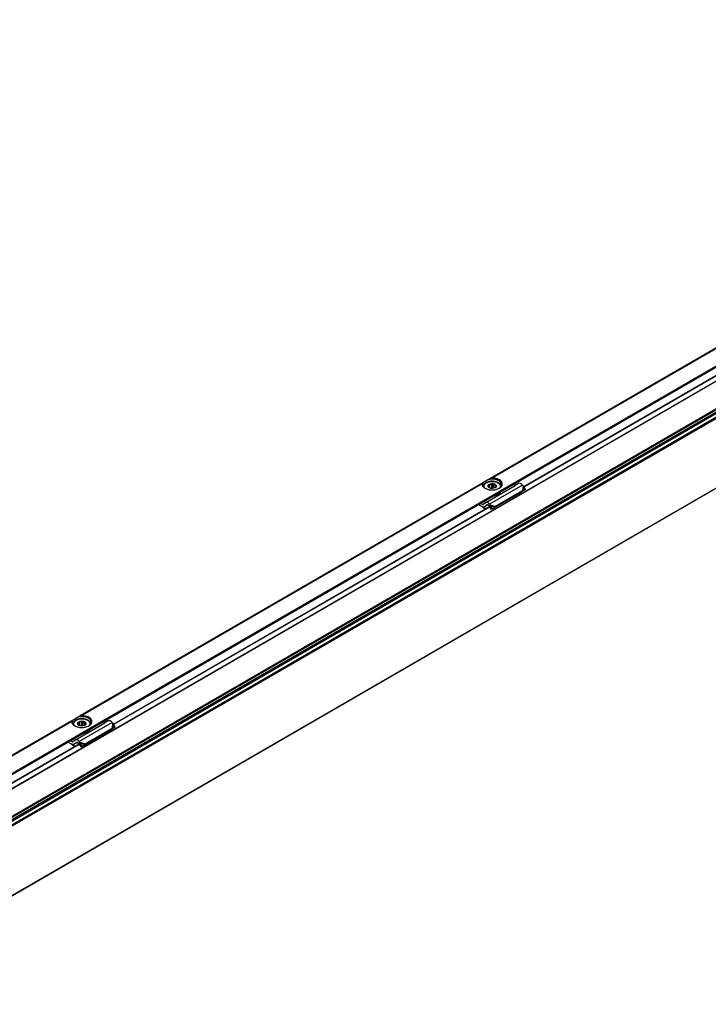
# Model space of a CAD drawing. Header units: millimetres. Extents: x -418 to 2750, y -1084 to 1393.
# Tile 45 of 74: x 1704 to 1942, y -501 to -161. Entities that reach past the tile are written whole.
import ezdxf

# ---------------------------------------------------------------- set-up
doc = ezdxf.new("R2010")
doc.units = ezdxf.units.MM

# ---------------------------------------------------------------- blocks, each defined once
blk = doc.blocks.new('SOPORTE_SV2__33', base_point=(642.98, -1059.21))
at = {"color": 3, "linetype": 'Continuous'}
for p, q in [((2005.19, -239.37), (1866.58, -319.6)), ((1866.87, -319.49), (2005.09, -239.5)), ((1870.16, -323.71), (2011.58, -241.86)), ((1863.77, -321.23), (1725.16, -401.45)), ((1725.45, -401.35), (1863.67, -321.35)), ((1877.58, -321.85), (1866.27, -328.4)), ((1877.78, -322.11), (1877.64, -323.78)), ((1878.05, -322.34), (1877.92, -323.75)), ((1728.74, -405.57), (1870.16, -323.71)), ((1863.78, -328.51), (1864.92, -327.86)), ((1866.47, -328.66), (1868.33, -329.17)), ((1866.58, -328.98), (1868.14, -329.41)), ((1722.34, -403.08), (1583.73, -483.3)), ((1584.03, -483.2), (1722.25, -403.2)), ((1736.16, -403.7), (1724.85, -410.25)), ((1587.31, -487.42), (1728.74, -405.57)), ((1736.36, -403.96), (1736.22, -405.63)), ((1736.62, -404.19), (1736.5, -405.6)), ((1722.36, -410.37), (1723.5, -409.71)), ((1725.05, -410.51), (1726.9, -411.02)), ((1725.16, -410.83), (1726.72, -411.26))]:
    blk.add_line(p, q, dxfattribs=at)
at = {"color": 7, "linetype": 'Continuous'}
for p, q in [((1726.62, -407.17), (2007.24, -244.75)), ((1864.15, -321), (1863.77, -321.23)), ((1865.92, -319.98), (1864.15, -321)), ((1864.97, -327.83), (1875.1, -321.97)), ((1865.87, -322.44), (1865.86, -322.33)), ((1866.58, -319.6), (1865.92, -319.98)), ((1865.97, -322.65), (1865.97, -322.03)), ((1866.02, -322.69), (1866.02, -321.7)), ((1866.02, -321.7), (1866.35, -321.74)), ((1866.35, -322.91), (1866.35, -321.74)), ((1867.02, -321.58), (1867.35, -321.38)), ((1867.02, -323.04), (1867.02, -321.58)), ((1867.35, -323.04), (1867.35, -321.38)), ((1867.35, -321.38), (1867.64, -321.63)), ((1867.64, -323), (1867.64, -321.63)), ((1868.21, -321.88), (1868.49, -321.9)), ((1868.21, -322.78), (1868.21, -321.88)), ((1868.44, -322.43), (1868.44, -322.22)), ((1868.44, -322.22), (1868.46, -322.33)), ((1875.1, -321.97), (1874.43, -321.63)), ((1876.28, -321.28), (1875.1, -321.97)), ((1877.78, -322.11), (1877.58, -321.85)), ((1878.05, -322.34), (1877.78, -322.11)), ((1878.66, -323.36), (1878.05, -322.34)), ((1864.16, -322.37), (1864.16, -322.44)), ((1865.82, -322.53), (1865.87, -322.44)), ((1866.11, -322.77), (1865.82, -322.53)), ((1866.14, -322.8), (1866.11, -322.77)), ((1866.24, -322.86), (1866.14, -322.8)), ((1867.96, -329.65), (1877.27, -324.26)), ((1868.06, -325.37), (1868.06, -325.53)), ((1868.3, -322.72), (1868.18, -322.8)), ((1868.35, -322.63), (1868.3, -322.72)), ((1868.33, -329.17), (1877.64, -323.78)), ((1868.52, -325.26), (1868.52, -325.43)), ((1870.16, -322.37), (1870.15, -322.44)), ((1877.31, -324.22), (1877.27, -324.26)), ((1877.42, -324.07), (1877.31, -324.22)), ((1877.64, -323.78), (1877.42, -324.07)), ((1877.57, -323.99), (1877.52, -324.02)), ((1877.92, -323.75), (1877.57, -323.99)), ((1877.64, -323.78), (1877.92, -323.75)), ((1877.92, -323.75), (1878.66, -323.36)), ((1878.66, -323.36), (1878.07, -323.76)), ((1863.41, -329.14), (1862.36, -328.61)), ((1863.78, -328.51), (1863.11, -328.18)), ((1864.92, -327.86), (1864.03, -328.52)), ((1865.69, -328.7), (1864.56, -329.36)), ((1865.45, -328.7), (1864.56, -329.36)), ((1864.92, -327.86), (1864.97, -327.83)), ((1865.45, -328.7), (1865.47, -328.69)), ((1866.1, -329.14), (1865.9, -328.88)), ((1866.25, -328.95), (1866.1, -329.14)), ((1866.38, -329.13), (1866.24, -329.23)), ((1866.47, -328.66), (1866.25, -328.95)), ((1866.47, -328.66), (1866.27, -328.4)), ((1866.58, -328.98), (1866.38, -329.13)), ((1866.58, -328.98), (1866.47, -328.66)), ((1867.22, -329.98), (1866.58, -328.98)), ((1864.55, -329.98), (1864.5, -330.11)), ((1864.56, -329.36), (1864.51, -329.39)), ((1866.89, -330.23), (1866.24, -329.23)), ((1867.22, -329.98), (1866.89, -330.23)), ((1867.22, -329.98), (1868.14, -329.41)), ((1868.14, -329.41), (1867.81, -329.66)), ((1868.11, -329.46), (1867.96, -329.65)), ((1868.14, -329.41), (1868.11, -329.46)), ((1868.33, -329.17), (1868.14, -329.41)), ((1722.73, -402.85), (1722.34, -403.08)), ((1724.5, -401.83), (1722.73, -402.85)), ((1725.16, -401.45), (1724.5, -401.83)), ((1724.6, -403.55), (1724.93, -403.59)), ((1724.6, -404.55), (1724.6, -403.55)), ((1724.93, -404.76), (1724.93, -403.59)), ((1725.59, -403.43), (1725.93, -403.24)), ((1725.59, -404.89), (1725.59, -403.43)), ((1725.93, -403.24), (1726.22, -403.48)), ((1725.93, -404.89), (1725.93, -403.24)), ((1726.22, -404.85), (1726.22, -403.48)), ((1726.78, -403.73), (1727.07, -403.75)), ((1726.78, -404.63), (1726.78, -403.73)), ((1733.68, -403.82), (1733, -403.48)), ((1734.86, -403.13), (1733.68, -403.82)), ((1736.36, -403.96), (1736.16, -403.7)), ((1585.2, -489.02), (1726.62, -407.17)), ((1722.74, -404.22), (1722.74, -404.29)), ((1723.55, -409.68), (1733.68, -403.82)), ((1724.4, -404.38), (1724.45, -404.29)), ((1724.69, -404.62), (1724.4, -404.38)), ((1724.45, -404.29), (1724.44, -404.18)), ((1724.55, -404.5), (1724.55, -403.88)), ((1724.71, -404.65), (1724.69, -404.62)), ((1724.82, -404.71), (1724.71, -404.65)), ((1726.54, -411.51), (1735.85, -406.12)), ((1726.62, -407.17), (1726.64, -407.22)), ((1726.88, -404.57), (1726.69, -404.69)), ((1726.93, -404.48), (1726.88, -404.57)), ((1726.9, -411.02), (1736.22, -405.63)), ((1727.02, -404.07), (1727.04, -404.18)), ((1727.02, -404.28), (1727.02, -404.07)), ((1727.1, -407.11), (1727.1, -407.28)), ((1728.74, -404.22), (1728.73, -404.3)), ((1736, -405.92), (1735.85, -406.12)), ((1735.96, -405.97), (1736.65, -405.61)), ((1736.22, -405.63), (1736, -405.92)), ((1736.22, -405.63), (1736.5, -405.6)), ((1736.62, -404.19), (1736.36, -403.96)), ((1736.5, -405.6), (1737.24, -405.21)), ((1737.24, -405.21), (1736.62, -404.19)), ((1737.24, -405.21), (1736.65, -405.61)), ((1721.99, -411), (1720.93, -410.47)), ((1722.36, -410.37), (1721.69, -410.03)), ((1723.5, -409.71), (1722.61, -410.37)), ((1724.03, -410.55), (1723.14, -411.21)), ((1724.27, -410.56), (1723.14, -411.21)), ((1723.55, -409.68), (1723.5, -409.71)), ((1724.05, -410.54), (1724.03, -410.55)), ((1725.05, -410.51), (1724.83, -410.8)), ((1725.05, -410.51), (1724.85, -410.25)), ((1725.16, -410.83), (1725.05, -410.51)), ((1726.64, -407.22), (1726.64, -407.39)), ((1723.13, -411.83), (1723.08, -411.96)), ((1723.14, -411.21), (1723.09, -411.24)), ((1724.68, -410.99), (1724.48, -410.73)), ((1724.83, -410.8), (1724.68, -410.99)), ((1724.96, -410.98), (1724.82, -411.08)), ((1725.47, -412.08), (1724.82, -411.08)), ((1725.16, -410.83), (1724.96, -410.98)), ((1725.8, -411.83), (1725.16, -410.83)), ((1725.47, -412.08), (1726.39, -411.51)), ((1725.8, -411.83), (1725.47, -412.08)), ((1725.8, -411.83), (1726.72, -411.26)), ((1726.72, -411.26), (1726.39, -411.51)), ((1726.68, -411.31), (1726.54, -411.51)), ((1726.72, -411.26), (1726.68, -411.31)), ((1726.9, -411.02), (1726.72, -411.26))]:
    blk.add_line(p, q, dxfattribs=at)
for centre, radius, start, end in [((1866.36, -322.34), 0.504, 141.4388, 178.6694), ((1867.11, -323.46), 1.88, 92.8922, 113.7103), ((1867.95, -322.32), 0.504, 321.4388, 358.6694), ((1878, -324.75), 0.867, 123.5454, 142.3893), ((1857.04, -337.47), 10.48, 44.5866, 52.547), ((1856.55, -337.9), 11.26, 44.6858, 49.0416), ((1725.69, -405.31), 1.88, 92.8922, 113.7103), ((1724.94, -404.19), 0.504, 141.4388, 178.6694), ((1726.53, -404.17), 0.504, 321.4388, 358.6694), ((1715.61, -419.32), 10.48, 44.5866, 52.547), ((1715.13, -419.75), 11.26, 44.6858, 49.0416)]:
    blk.add_arc(centre, radius, start, end, dxfattribs=at)
for points, knots in [([(1863.77, -321.23), (1863.75, -321.23), (1863.73, -321.25), (1863.7, -321.28), (1863.68, -321.31), (1863.67, -321.33), (1863.67, -321.35)], [0, 0, 0, 0, 0.0466591, 0.0792523, 0.1159008, 0.1619096, 0.1619096, 0.1619096, 0.1619096]), ([(1863.67, -321.35), (1863.7, -321.66), (1863.78, -322.35), (1864.37, -322.74), (1864.69, -322.95)], [0, 0, 0, 0, 0.890353, 1.989812, 1.989812, 1.989812, 1.989812]), ([(1864.15, -321), (1864.08, -321.11), (1863.94, -321.33), (1863.92, -321.59), (1863.91, -321.72)], [0, 0, 0, 0, 0.3959861, 0.7662165, 0.7662165, 0.7662165, 0.7662165]), ([(1863.91, -321.72), (1863.95, -321.95), (1864.05, -322.46), (1864.47, -322.78), (1864.69, -322.95)], [0, 0, 0, 0, 0.687645, 1.506294, 1.506294, 1.506294, 1.506294]), ([(1870.16, -322.37), (1870.15, -322.29), (1870.14, -322.09), (1870.02, -321.78), (1869.8, -321.48), (1869.51, -321.22), (1869.1, -320.96), (1868.54, -320.73), (1867.85, -320.58), (1867.11, -320.53), (1866.41, -320.59), (1865.8, -320.73), (1865.28, -320.92), (1864.84, -321.18), (1864.5, -321.5), (1864.29, -321.8), (1864.17, -322.09), (1864.16, -322.29), (1864.16, -322.37)], [0, 0, 0, 0, 0.2446, 0.579496, 0.993709, 1.326785, 1.753626, 2.456686, 3.137139, 3.842154, 4.701984, 5.227469, 5.707493, 6.357204, 6.747912, 7.104646, 7.439542, 7.684142, 7.684142, 7.684142, 7.684142]), ([(1865.82, -322.53), (1865.76, -322.38), (1865.63, -322.07), (1865.87, -321.83), (1866, -321.7)], [0, 0, 0, 0, 0.4356856, 0.9330723, 0.9330723, 0.9330723, 0.9330723]), ([(1870.41, -321.72), (1870.31, -321.4), (1870.09, -320.66), (1868.88, -320.06), (1867.47, -319.75), (1866.44, -319.9), (1865.92, -319.98)], [0, 0, 0, 0, 0.965075, 2.221676, 3.738236, 5.304896, 5.304896, 5.304896, 5.304896]), ([(1865.97, -322.03), (1865.97, -322), (1865.98, -321.95), (1865.99, -321.87), (1866, -321.79), (1866.01, -321.73), (1866.02, -321.7)], [0, 0, 0, 0, 0.0765587, 0.1596244, 0.2416198, 0.3297372, 0.3297372, 0.3297372, 0.3297372]), ([(1866, -321.7), (1866.2, -321.59), (1866.62, -321.36), (1867.1, -321.38), (1867.35, -321.38)], [0, 0, 0, 0, 0.667155, 1.406092, 1.406092, 1.406092, 1.406092]), ([(1866.87, -319.49), (1866.84, -319.5), (1866.79, -319.5), (1866.72, -319.53), (1866.65, -319.56), (1866.6, -319.58), (1866.58, -319.6)], [0, 0, 0, 0, 0.08736, 0.1587097, 0.2353409, 0.3163109, 0.3163109, 0.3163109, 0.3163109]), ([(1869.62, -322.95), (1870.05, -322.64), (1870.85, -322.05), (1870.41, -320.38), (1868.81, -319.6), (1867.56, -319.53), (1866.87, -319.49)], [0, 0, 0, 0, 1.455255, 2.691301, 4.367062, 6.435058, 6.435058, 6.435058, 6.435058]), ([(1867.35, -321.38), (1867.49, -321.4), (1867.75, -321.42), (1868.08, -321.55), (1868.34, -321.7), (1868.45, -321.83), (1868.49, -321.9)], [0, 0, 0, 0, 0.403195, 0.789133, 1.060802, 1.29056, 1.29056, 1.29056, 1.29056]), ([(1867.64, -321.63), (1867.75, -321.66), (1867.95, -321.71), (1868.12, -321.83), (1868.21, -321.88)], [0, 0, 0, 0, 0.3295971, 0.6222375, 0.6222375, 0.6222375, 0.6222375]), ([(1868.49, -321.9), (1868.55, -322.04), (1868.68, -322.36), (1868.43, -322.6), (1868.3, -322.72)], [0, 0, 0, 0, 0.4357913, 0.9355038, 0.9355038, 0.9355038, 0.9355038]), ([(1868.49, -321.9), (1868.49, -321.92), (1868.48, -321.98), (1868.47, -322.06), (1868.46, -322.14), (1868.45, -322.2), (1868.44, -322.22)], [0, 0, 0, 0, 0.0879914, 0.1698783, 0.2530704, 0.3297372, 0.3297372, 0.3297372, 0.3297372]), ([(1869.62, -322.95), (1869.85, -322.78), (1870.26, -322.46), (1870.36, -321.95), (1870.41, -321.72)], [0, 0, 0, 0, 0.818649, 1.506294, 1.506294, 1.506294, 1.506294]), ([(1877.58, -321.85), (1877.37, -321.61), (1877.02, -321.2), (1876.5, -321.25), (1876.28, -321.28)], [0, 0, 0, 0, 0.879341, 1.502415, 1.502415, 1.502415, 1.502415]), ([(1864.69, -322.95), (1865.06, -323.12), (1865.85, -323.47), (1867.16, -323.58), (1868.47, -323.47), (1869.25, -323.12), (1869.62, -322.95)], [0, 0, 0, 0, 1.213054, 2.555157, 3.897261, 5.110315, 5.110315, 5.110315, 5.110315]), ([(1866.14, -322.8), (1866.07, -322.76), (1865.95, -322.69), (1865.86, -322.58), (1865.82, -322.53)], [0, 0, 0, 0, 0.2239465, 0.4200718, 0.4200718, 0.4200718, 0.4200718]), ([(1868.18, -322.8), (1867.86, -322.92), (1867.22, -323.15), (1866.57, -322.96), (1866.24, -322.86)], [0, 0, 0, 0, 0.984223, 1.984571, 1.984571, 1.984571, 1.984571]), ([(1867.57, -325.6), (1867.65, -325.59), (1867.81, -325.58), (1867.98, -325.55), (1868.06, -325.53)], [0, 0, 0, 0, 0.2468578, 0.4927179, 0.4927179, 0.4927179, 0.4927179]), ([(1867.92, -325.39), (1867.94, -325.39), (1867.99, -325.38), (1868.03, -325.38), (1868.06, -325.37)], [0, 0, 0, 0, 0.0691223, 0.1381315, 0.1381315, 0.1381315, 0.1381315]), ([(1868.29, -325.2), (1868.28, -325.2), (1868.26, -325.21), (1868.24, -325.21), (1868.23, -325.21)], [0, 0, 0, 0, 0.03052384, 0.06108755, 0.06108755, 0.06108755, 0.06108755]), ([(1869.96, -324.21), (1869.75, -324.43), (1869.3, -324.92), (1868.65, -325.1), (1868.29, -325.2)], [0, 0, 0, 0, 0.876211, 1.967943, 1.967943, 1.967943, 1.967943]), ([(1868.52, -325.43), (1868.92, -325.29), (1869.62, -325.04), (1869.98, -324.4), (1870.13, -324.12)], [0, 0, 0, 0, 1.214021, 2.142533, 2.142533, 2.142533, 2.142533]), ([(1868.52, -325.26), (1868.87, -325.14), (1869.5, -324.93), (1869.89, -324.39), (1870.06, -324.16)], [0, 0, 0, 0, 1.082248, 1.936394, 1.936394, 1.936394, 1.936394]), ([(1863.78, -328.51), (1863.82, -328.53), (1863.9, -328.56), (1863.98, -328.54), (1864.01, -328.53)], [0, 0, 0, 0, 0.1279345, 0.2345827, 0.2345827, 0.2345827, 0.2345827]), ([(1866.27, -328.4), (1866.06, -328.16), (1865.71, -327.75), (1865.18, -327.8), (1864.97, -327.83)], [0, 0, 0, 0, 0.879341, 1.502415, 1.502415, 1.502415, 1.502415]), ([(1865.9, -328.88), (1865.83, -328.8), (1865.71, -328.67), (1865.54, -328.68), (1865.47, -328.69)], [0, 0, 0, 0, 0.2931137, 0.500805, 0.500805, 0.500805, 0.500805]), ([(1866.24, -329.23), (1866.23, -329.22), (1866.21, -329.21), (1866.17, -329.18), (1866.14, -329.16), (1866.12, -329.15), (1866.1, -329.14)], [0, 0, 0, 0, 0.0408745, 0.0819997, 0.1230501, 0.1643534, 0.1643534, 0.1643534, 0.1643534]), ([(1864.51, -329.39), (1864.42, -329.43), (1864.23, -329.5), (1864.03, -329.43), (1863.93, -329.4)], [0, 0, 0, 0, 0.2772697, 0.5991556, 0.5991556, 0.5991556, 0.5991556]), ([(1864.91, -329.98), (1864.84, -330), (1864.7, -330.04), (1864.57, -330.09), (1864.5, -330.11)], [0, 0, 0, 0, 0.2122516, 0.4247161, 0.4247161, 0.4247161, 0.4247161]), ([(1864.55, -329.98), (1864.66, -329.95), (1864.87, -329.88), (1865.1, -329.81), (1865.25, -329.76), (1865.3, -329.74), (1865.32, -329.74)], [0, 0, 0, 0, 0.3297467, 0.6589737, 0.7331945, 0.8073878, 0.8073878, 0.8073878, 0.8073878]), ([(1867.81, -329.66), (1867.82, -329.66), (1867.85, -329.66), (1867.88, -329.66), (1867.92, -329.66), (1867.95, -329.66), (1867.96, -329.65)], [0, 0, 0, 0, 0.0384606, 0.076677, 0.1145063, 0.152093, 0.152093, 0.152093, 0.152093]), ([(1722.34, -403.08), (1722.33, -403.08), (1722.31, -403.1), (1722.28, -403.13), (1722.26, -403.16), (1722.25, -403.19), (1722.25, -403.2)], [0, 0, 0, 0, 0.0367307, 0.0792474, 0.1274998, 0.1619196, 0.1619196, 0.1619196, 0.1619196]), ([(1722.25, -403.2), (1722.28, -403.51), (1722.36, -404.2), (1722.95, -404.59), (1723.27, -404.8)], [0, 0, 0, 0, 0.890353, 1.989812, 1.989812, 1.989812, 1.989812]), ([(1722.73, -402.85), (1722.66, -402.97), (1722.52, -403.19), (1722.5, -403.44), (1722.49, -403.57)], [0, 0, 0, 0, 0.3959861, 0.7662165, 0.7662165, 0.7662165, 0.7662165]), ([(1722.49, -403.57), (1722.53, -403.8), (1722.63, -404.31), (1723.05, -404.63), (1723.27, -404.8)], [0, 0, 0, 0, 0.687645, 1.506294, 1.506294, 1.506294, 1.506294]), ([(1728.74, -404.22), (1728.73, -404.14), (1728.72, -403.95), (1728.6, -403.63), (1728.38, -403.34), (1728.04, -403.02), (1727.61, -402.78), (1727.09, -402.58), (1726.49, -402.44), (1725.74, -402.38), (1724.99, -402.44), (1724.38, -402.58), (1723.86, -402.78), (1723.44, -403.02), (1723.09, -403.34), (1722.88, -403.63), (1722.75, -403.95), (1722.74, -404.14), (1722.74, -404.22)], [0, 0, 0, 0, 0.2446, 0.579496, 0.993709, 1.326785, 1.976495, 2.45652, 2.982005, 3.841835, 4.701665, 5.22715, 5.707175, 6.356886, 6.689961, 7.104174, 7.43907, 7.68367, 7.68367, 7.68367, 7.68367]), ([(1724.4, -404.38), (1724.34, -404.23), (1724.21, -403.92), (1724.45, -403.68), (1724.58, -403.55)], [0, 0, 0, 0, 0.4356856, 0.9330723, 0.9330723, 0.9330723, 0.9330723]), ([(1728.99, -403.57), (1728.89, -403.25), (1728.67, -402.51), (1727.46, -401.91), (1726.05, -401.6), (1725.02, -401.75), (1724.5, -401.83)], [0, 0, 0, 0, 0.965075, 2.221676, 3.738236, 5.304896, 5.304896, 5.304896, 5.304896]), ([(1724.55, -403.88), (1724.55, -403.85), (1724.56, -403.8), (1724.57, -403.72), (1724.58, -403.64), (1724.59, -403.58), (1724.6, -403.55)], [0, 0, 0, 0, 0.0765587, 0.1596244, 0.2416198, 0.3297372, 0.3297372, 0.3297372, 0.3297372]), ([(1724.58, -403.55), (1724.78, -403.44), (1725.2, -403.21), (1725.68, -403.23), (1725.93, -403.24)], [0, 0, 0, 0, 0.667155, 1.406092, 1.406092, 1.406092, 1.406092]), ([(1725.45, -401.35), (1725.42, -401.35), (1725.37, -401.35), (1725.3, -401.38), (1725.23, -401.41), (1725.18, -401.44), (1725.16, -401.45)], [0, 0, 0, 0, 0.08736, 0.1587097, 0.2353409, 0.3163109, 0.3163109, 0.3163109, 0.3163109]), ([(1728.2, -404.8), (1728.63, -404.49), (1729.43, -403.9), (1728.99, -402.23), (1727.38, -401.45), (1726.14, -401.38), (1725.45, -401.35)], [0, 0, 0, 0, 1.455255, 2.691301, 4.367062, 6.435058, 6.435058, 6.435058, 6.435058]), ([(1725.93, -403.24), (1726.07, -403.25), (1726.33, -403.27), (1726.66, -403.4), (1726.92, -403.55), (1727.02, -403.69), (1727.07, -403.75)], [0, 0, 0, 0, 0.403195, 0.789133, 1.060802, 1.29056, 1.29056, 1.29056, 1.29056]), ([(1726.22, -403.48), (1726.33, -403.51), (1726.53, -403.56), (1726.7, -403.68), (1726.78, -403.73)], [0, 0, 0, 0, 0.3295971, 0.6222375, 0.6222375, 0.6222375, 0.6222375]), ([(1727.07, -403.75), (1727.13, -403.89), (1727.26, -404.21), (1727.01, -404.45), (1726.88, -404.57)], [0, 0, 0, 0, 0.4357913, 0.9355038, 0.9355038, 0.9355038, 0.9355038]), ([(1727.07, -403.75), (1727.07, -403.78), (1727.06, -403.83), (1727.05, -403.92), (1727.04, -404), (1727.03, -404.05), (1727.02, -404.07)], [0, 0, 0, 0, 0.0879914, 0.1698783, 0.2530704, 0.3297372, 0.3297372, 0.3297372, 0.3297372]), ([(1728.2, -404.8), (1728.43, -404.63), (1728.84, -404.31), (1728.94, -403.8), (1728.99, -403.57)], [0, 0, 0, 0, 0.818649, 1.506294, 1.506294, 1.506294, 1.506294]), ([(1736.16, -403.7), (1735.95, -403.46), (1735.6, -403.05), (1735.08, -403.11), (1734.86, -403.13)], [0, 0, 0, 0, 0.879341, 1.502415, 1.502415, 1.502415, 1.502415]), ([(1723.27, -404.8), (1723.64, -404.97), (1724.42, -405.32), (1725.7, -405.43), (1726.94, -405.33), (1727.67, -405.04), (1728.03, -404.9)], [0, 0, 0, 0, 1.213054, 2.555157, 3.783746, 4.910351, 4.910351, 4.910351, 4.910351]), ([(1724.71, -404.65), (1724.65, -404.61), (1724.53, -404.54), (1724.44, -404.43), (1724.4, -404.38)], [0, 0, 0, 0, 0.2239465, 0.4200718, 0.4200718, 0.4200718, 0.4200718]), ([(1726.69, -404.69), (1726.36, -404.8), (1725.69, -405.01), (1725.04, -404.77), (1724.71, -404.65)], [0, 0, 0, 0, 1.01817, 2.025639, 2.025639, 2.025639, 2.025639]), ([(1727.1, -407.28), (1727.06, -407.25), (1726.98, -407.19), (1726.83, -407.19), (1726.71, -407.22), (1726.66, -407.27), (1726.64, -407.29)], [0, 0, 0, 0, 0.1347034, 0.3001229, 0.4173198, 0.5085979, 0.5085979, 0.5085979, 0.5085979]), ([(1726.87, -407.05), (1726.86, -407.05), (1726.84, -407.06), (1726.82, -407.06), (1726.81, -407.06)], [0, 0, 0, 0, 0.03052384, 0.06108755, 0.06108755, 0.06108755, 0.06108755]), ([(1728.54, -406.07), (1728.33, -406.28), (1727.87, -406.77), (1727.23, -406.95), (1726.87, -407.05)], [0, 0, 0, 0, 0.876211, 1.967943, 1.967943, 1.967943, 1.967943]), ([(1727.1, -407.11), (1727.08, -407.09), (1727.03, -407.05), (1726.97, -407.04), (1726.94, -407.03)], [0, 0, 0, 0, 0.0823055, 0.1799434, 0.1799434, 0.1799434, 0.1799434]), ([(1727.1, -407.28), (1727.5, -407.14), (1728.2, -406.9), (1728.56, -406.25), (1728.71, -405.97)], [0, 0, 0, 0, 1.214021, 2.142533, 2.142533, 2.142533, 2.142533]), ([(1727.1, -407.11), (1727.45, -406.99), (1728.08, -406.78), (1728.47, -406.24), (1728.64, -406.01)], [0, 0, 0, 0, 1.082248, 1.936394, 1.936394, 1.936394, 1.936394]), ([(1728.03, -404.9), (1728.05, -404.89), (1728.11, -404.85), (1728.17, -404.82), (1728.2, -404.8)], [0, 0, 0, 0, 0.1023289, 0.2031189, 0.2031189, 0.2031189, 0.2031189]), ([(1722.36, -410.37), (1722.4, -410.38), (1722.48, -410.42), (1722.55, -410.39), (1722.59, -410.38)], [0, 0, 0, 0, 0.1279345, 0.2345827, 0.2345827, 0.2345827, 0.2345827]), ([(1724.85, -410.25), (1724.64, -410.01), (1724.29, -409.6), (1723.76, -409.65), (1723.55, -409.68)], [0, 0, 0, 0, 0.879341, 1.502415, 1.502415, 1.502415, 1.502415]), ([(1724.48, -410.73), (1724.41, -410.65), (1724.29, -410.52), (1724.12, -410.54), (1724.05, -410.54)], [0, 0, 0, 0, 0.2931137, 0.500805, 0.500805, 0.500805, 0.500805]), ([(1726.15, -407.45), (1726.23, -407.44), (1726.39, -407.43), (1726.55, -407.4), (1726.64, -407.39)], [0, 0, 0, 0, 0.2468578, 0.4927179, 0.4927179, 0.4927179, 0.4927179]), ([(1726.5, -407.25), (1726.52, -407.24), (1726.57, -407.23), (1726.61, -407.23), (1726.64, -407.22)], [0, 0, 0, 0, 0.0691223, 0.1381315, 0.1381315, 0.1381315, 0.1381315]), ([(1723.09, -411.24), (1723, -411.28), (1722.81, -411.35), (1722.61, -411.28), (1722.51, -411.25)], [0, 0, 0, 0, 0.2772697, 0.5991556, 0.5991556, 0.5991556, 0.5991556]), ([(1723.49, -411.83), (1723.42, -411.85), (1723.28, -411.89), (1723.15, -411.94), (1723.08, -411.96)], [0, 0, 0, 0, 0.2122513, 0.4247161, 0.4247161, 0.4247161, 0.4247161]), ([(1723.13, -411.83), (1723.24, -411.8), (1723.44, -411.73), (1723.68, -411.66), (1723.83, -411.61), (1723.88, -411.59), (1723.9, -411.59)], [0, 0, 0, 0, 0.3297487, 0.6589737, 0.7331946, 0.8073878, 0.8073878, 0.8073878, 0.8073878]), ([(1724.82, -411.08), (1724.81, -411.07), (1724.79, -411.06), (1724.75, -411.04), (1724.72, -411.01), (1724.69, -411), (1724.68, -410.99)], [0, 0, 0, 0, 0.0408745, 0.0819997, 0.1230501, 0.1643534, 0.1643534, 0.1643534, 0.1643534]), ([(1726.39, -411.51), (1726.4, -411.51), (1726.42, -411.51), (1726.46, -411.51), (1726.5, -411.51), (1726.53, -411.51), (1726.54, -411.51)], [0, 0, 0, 0, 0.0384606, 0.076677, 0.1145063, 0.152093, 0.152093, 0.152093, 0.152093])]:
    blk.add_open_spline(points, degree=3, knots=knots, dxfattribs=at)
at = {"color": 3, "linetype": 'Continuous'}
for points, knots in [([(1864.62, -322.89), (1864.48, -322.63), (1864.2, -322.1), (1864.87, -321.1), (1866.17, -320.6), (1867.78, -320.54), (1869.22, -320.95), (1870, -321.83), (1869.94, -322.53), (1869.78, -322.77), (1869.69, -322.89)], [0, 0, 0, 0, 0.817928, 1.688472, 3.159641, 4.886969, 6.449636, 7.584512, 8.004053, 8.449462, 8.449462, 8.449462, 8.449462]), ([(1864.16, -322.44), (1864.16, -322.43), (1864.16, -322.41), (1864.16, -322.38), (1864.16, -322.37)], [0, 0, 0, 0, 0.0374612, 0.07498804, 0.07498804, 0.07498804, 0.07498804]), ([(1870.16, -322.37), (1870.16, -322.38), (1870.16, -322.41), (1870.16, -322.43), (1870.15, -322.44)], [0, 0, 0, 0, 0.03753313, 0.07497553, 0.07497553, 0.07497553, 0.07497553]), ([(1723.2, -404.74), (1723.06, -404.49), (1722.78, -403.95), (1723.45, -402.95), (1724.75, -402.45), (1726.36, -402.39), (1727.8, -402.8), (1728.58, -403.68), (1728.52, -404.38), (1728.36, -404.62), (1728.27, -404.74)], [0, 0, 0, 0, 0.817928, 1.688472, 3.159641, 4.886969, 6.449636, 7.584512, 8.004053, 8.449462, 8.449462, 8.449462, 8.449462]), ([(1722.74, -404.29), (1722.74, -404.28), (1722.74, -404.26), (1722.74, -404.23), (1722.74, -404.22)], [0, 0, 0, 0, 0.03402689, 0.07106635, 0.07106635, 0.07106635, 0.07106635]), ([(1728.74, -404.22), (1728.74, -404.23), (1728.74, -404.26), (1728.73, -404.28), (1728.73, -404.3)], [0, 0, 0, 0, 0.03753313, 0.07497553, 0.07497553, 0.07497553, 0.07497553])]:
    blk.add_open_spline(points, degree=3, knots=knots, dxfattribs=at)
at = {"color": 7, "linetype": 'Continuous'}
for points in [[(1864.01, -328.53), (1864.01, -328.53), (1864.02, -328.52), (1864.02, -328.52), (1864.03, -328.52)], [(1722.59, -410.38), (1722.59, -410.38), (1722.6, -410.37), (1722.6, -410.37), (1722.61, -410.37)]]:
    blk.add_open_spline(points, degree=3, dxfattribs=at)
blk = doc.blocks.new('REGLA_SV2-2040__34', base_point=(650.61, -1064.37))
at = {"color": 7, "linetype": 'Continuous'}
for p, q in [((2159.58, -161.48), (661.59, -1028.48)), ((2177.36, -188.15), (664.86, -1063.55)), ((1878.06, -322.36), (2007.82, -247.26)), ((1736.64, -404.21), (1866.22, -329.21)), ((1595.22, -486.06), (1724.8, -411.07))]:
    blk.add_line(p, q, dxfattribs=at)
at = {"color": 3, "linetype": 'Continuous'}
for p, q in [((2159.54, -161.57), (661.83, -1028.4)), ((2175.28, -163.11), (662.78, -1038.51)), ((662.97, -1038.77), (2175.47, -163.37)), ((664.71, -1039.05), (2177.21, -163.65)), ((664.9, -1039.31), (2177.4, -163.91)), ((2168.09, -166.44), (669.97, -1033.52)), ((2167.74, -166.32), (670.04, -1033.15)), ((2177.4, -188.06), (664.9, -1063.45)), ((1878.12, -322.46), (2007.23, -247.73)), ((1736.7, -404.31), (1866.29, -329.31)), ((1595.28, -486.16), (1724.87, -411.16))]:
    blk.add_line(p, q, dxfattribs=at)
blk = doc.blocks.new('REGLA_SV2-2040mm__36', base_point=(642.98, -1084.13))
for name, p in [('SOPORTE_SV2__33', (642.98, -1059.21)), ('REGLA_SV2-2040__34', (650.61, -1064.37))]:
    blk.add_blockref(name, p)
blk = doc.blocks.new('Iso2', base_point=(714.75, -1019.8))
blk.add_blockref('REGLA_SV2-2040mm__36', (642.98, -1084.13))

msp = doc.modelspace()

# ---------------------------------------------------------------- block references
msp.add_blockref('Iso2', (714.75, -1019.8))

doc.saveas('drawing.dxf')
